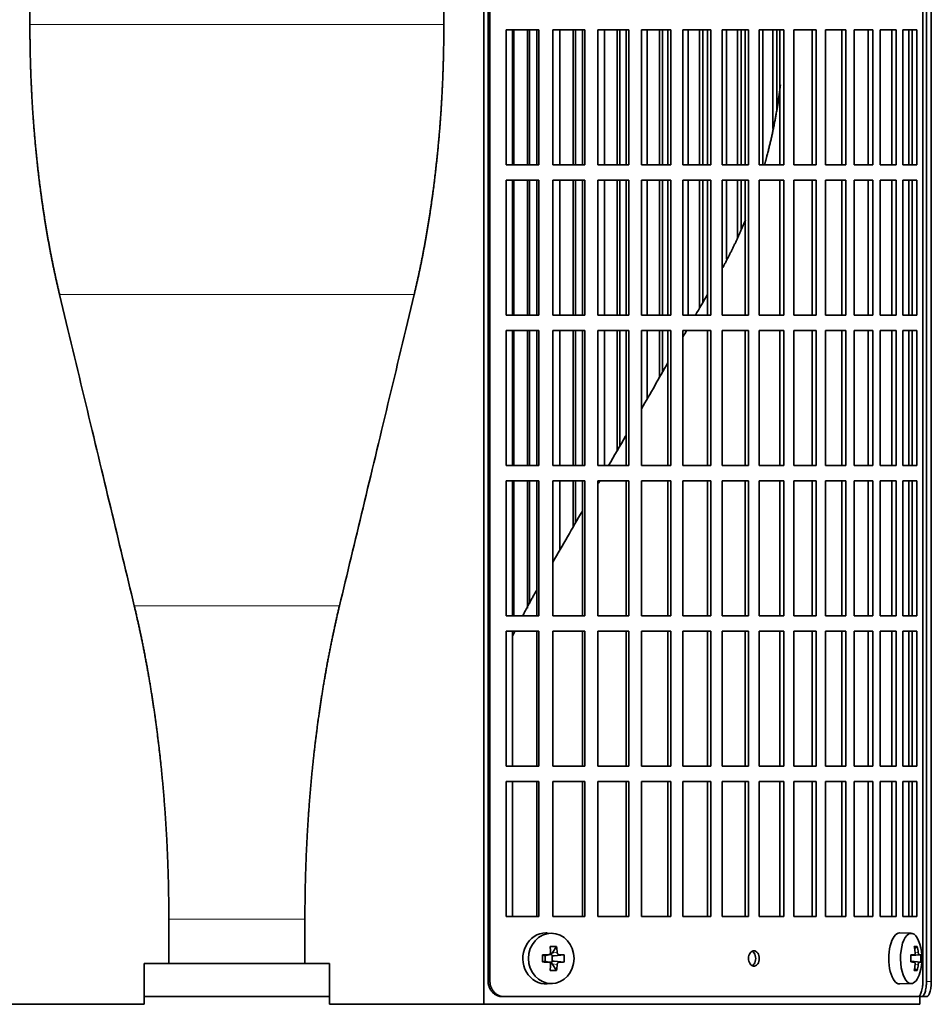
# Model space of a CAD drawing. Header units: millimetres. Extents: x 483 to 1358, y -1720 to 1581.
# Tile 15 of 29: x 591 to 770, y -224 to -31. Entities that reach past the tile are written whole.
import ezdxf

# ---------------------------------------------------------------- set-up
doc = ezdxf.new("R2010")
doc.units = ezdxf.units.MM
for name, color, linetype in [('M5X8_UNI7687', 7, 'Continuous'), ('VSI344-454_FILTR', 7, 'Continuous'), ('VSI344-454_SUPPO', 7, 'Continuous')]:
    doc.layers.add(name, color=color, linetype=linetype)

# ---------------------------------------------------------------- blocks, each defined once
blk = doc.blocks.new('SE')
at = {"layer": 'M5X8_UNI7687', "color": 7, "linetype": 'Continuous', "lineweight": 35}
for p, q in [((695.48, -210.5), (694.43, -210.43)), ((765.86, -210.49), (763.6, -210.42)), ((696.27, -213.09), (695.36, -214.39)), ((767.03, -213.09), (766.52, -213.48)), ((693.52, -214.73), (693.94, -214.89)), ((693.52, -216.12), (693.94, -215.96)), ((693.98, -214.89), (694.73, -214.7)), ((694.73, -216.15), (693.98, -215.95)), ((694.03, -215.97), (694.03, -214.88)), ((694.71, -214.67), (695.22, -214.67)), ((695.22, -216.17), (694.73, -216.17)), ((696.27, -217.76), (695.36, -216.46)), ((695.39, -214.86), (695.39, -215.99)), ((697.75, -214.73), (695.81, -214.89)), ((697.75, -216.12), (695.81, -215.96)), ((765.75, -214.78), (766.42, -214.71)), ((766.42, -216.13), (765.75, -216.07)), ((767.73, -214.73), (765.76, -214.87)), ((767.73, -216.12), (765.76, -215.97)), ((767.03, -217.76), (766.52, -217.37)), ((694.43, -220.41), (695.48, -220.34)), ((763.6, -220.42), (765.86, -220.35))]:
    blk.add_line(p, q, dxfattribs=at)
at = {"layer": 'M5X8_UNI7687', "color": 4, "linetype": 'Continuous', "lineweight": 9}
for p, q in [((695.36, -214.39), (696.37, -214.21)), ((766.62, -214.27), (767.22, -214.21)), ((693.94, -214.89), (694.63, -214.71)), ((694.63, -216.13), (693.94, -215.96)), ((696.37, -216.63), (695.36, -216.46)), ((696.82, -214.71), (695.81, -214.89)), ((695.81, -215.96), (696.82, -216.13)), ((765.75, -214.78), (766.41, -214.71)), ((766.41, -216.13), (765.75, -216.07)), ((767.43, -214.71), (765.76, -214.87)), ((765.76, -215.98), (767.43, -216.13)), ((767.22, -216.63), (766.61, -216.57))]:
    blk.add_line(p, q, dxfattribs=at)
at = {"layer": 'M5X8_UNI7687', "color": 7, "linetype": 'Continuous', "lineweight": 35}
for centre, radius, start, end in [((757.95, -215.42), 10, 343.7273, 16.2727), ((742.88, -215.42), 49.36, 179.1963, 180.8037), ((687.17, -215.42), 10.6, 356.2556, 3.7444), ((758.33, -215.42), 9.42, 355.7871, 4.2129)]:
    blk.add_arc(centre, radius, start, end, dxfattribs=at)
for centre, major_axis, ratio, start_param, end_param in [((694.16, -215.42), (0, 5), 0.906308, 0, 3.201231), ((694.16, -215.42), (0, 5), 0.906308, 6.223547, 6.283185), ((763.57, -215.42), (0, 5), 0.422618, 0, 3.154553), ((765.83, -215.42), (0, -4.93), 0.422618, 2.175256, 6.283185), ((692.47, -218.49), (8.86, 2.7), 0.529916, 0.974266, 1.123958), ((691.68, -215.42), (0, 10), 0.34202, -1.449667, -1.335108), ((695.82, -214.39), (-0.561, -0.512), 0.450112, 5.177855, 5.696055), ((691.4, -215.42), (0, 10), 0.5, -1.449667, -1.335108), ((759.95, -218.49), (7.75, 5.06), 0.247104, 0.286808, 0.4365), ((758.03, -215.42), (0, 10), 0.866025, 4.833518, 4.948078), ((757.9, -215.42), (0, 10), 0.939693, 4.833518, 4.948078), ((691.54, -215.58), (9.99, 0.37), 0.07899, 1.254131, 1.36869), ((691.54, -215.27), (9.99, -0.37), 0.07899, -1.36869, -1.254131), ((693.94, -214.39), (-0.03, 0.507), 0.355475, 2.983295, 3.209876), ((693.94, -216.46), (-0.03, -0.507), 0.355475, 3.073309, 3.29989), ((695.62, -214.42), (-0.019, -0.502), 0.906042, 5.273044, 5.799842), ((695.62, -216.43), (-0.019, 0.502), 0.906042, 0.483343, 1.010141), ((695.82, -216.46), (-0.561, 0.512), 0.450112, 0.58713, 1.105331), ((695.82, -214.39), (-0.85, -0.111), 0.58208, 0.96918, 1.487381), ((695.82, -216.46), (-0.85, 0.111), 0.58208, 4.795805, 5.314006), ((691.54, -215.58), (9.99, 0.37), 0.07899, 0.897313, 1.011873), ((691.54, -215.27), (9.99, -0.37), 0.07899, -1.011873, -0.897313), ((757.96, -215.58), (9.97, 0.79), 0.036834, 0.556003, 0.670562), ((761.25, -215.42), (0, -9.26), 0.488139, 1.49595, 1.645642), ((757.96, -215.27), (9.97, -0.79), 0.036834, -0.670562, -0.556003), ((757.96, -215.58), (9.97, 0.79), 0.036834, 0.199185, 0.313745), ((757.96, -215.27), (9.97, -0.79), 0.036834, -0.313745, -0.199185), ((691.68, -215.42), (0, -10), 0.34202, 1.335108, 1.449667), ((692.47, -212.36), (8.86, -2.7), 0.529916, -1.123958, -0.974266), ((691.4, -215.42), (0, -10), 0.5, 1.335108, 1.449667), ((765.83, -215.42), (0, -4.93), 0.422618, 0, 0.966337), ((758.03, -215.42), (0, -10), 0.866025, 1.335108, 1.449667), ((759.95, -212.36), (7.75, -5.06), 0.247104, -0.4365, -0.286808), ((757.9, -215.42), (0, -10), 0.939693, 1.335108, 1.449667)]:
    blk.add_ellipse(centre, major_axis=major_axis, ratio=ratio, start_param=start_param, end_param=end_param, dxfattribs=at)
blk.add_ellipse((695.22, -215.42), major_axis=(0, -4.93), ratio=0.906308, dxfattribs=at)
for points in [[(694.63, -214.71), (694.64, -214.71), (694.68, -214.71), (694.72, -214.7), (694.77, -214.69), (694.81, -214.67), (694.85, -214.65), (694.89, -214.63), (694.92, -214.6), (694.96, -214.57), (694.99, -214.53), (695.01, -214.49), (695.04, -214.45), (695.05, -214.4), (695.07, -214.36), (695.07, -214.31), (695.08, -214.27), (695.08, -214.23), (695.08, -214.21)], [(696.37, -214.21), (696.37, -214.23), (696.37, -214.27), (696.38, -214.31), (696.39, -214.36), (696.41, -214.4), (696.43, -214.45), (696.45, -214.49), (696.48, -214.53), (696.51, -214.57), (696.54, -214.6), (696.58, -214.63), (696.62, -214.65), (696.65, -214.67), (696.69, -214.69), (696.73, -214.7), (696.77, -214.71), (696.8, -214.71), (696.82, -214.71)], [(766.41, -214.71), (766.42, -214.71), (766.44, -214.71), (766.46, -214.7), (766.49, -214.69), (766.51, -214.67), (766.53, -214.65), (766.55, -214.63), (766.57, -214.6), (766.58, -214.57), (766.6, -214.53), (766.61, -214.49), (766.62, -214.45), (766.62, -214.4), (766.63, -214.36), (766.63, -214.31), (766.63, -214.27), (766.62, -214.23), (766.62, -214.21)], [(767.22, -214.21), (767.23, -214.23), (767.23, -214.27), (767.24, -214.31), (767.25, -214.36), (767.26, -214.4), (767.27, -214.45), (767.28, -214.49), (767.29, -214.53), (767.31, -214.57), (767.32, -214.6), (767.34, -214.63), (767.35, -214.65), (767.37, -214.67), (767.39, -214.69), (767.4, -214.7), (767.42, -214.71), (767.43, -214.71), (767.43, -214.71)], [(695.08, -216.63), (695.08, -216.61), (695.08, -216.58), (695.07, -216.53), (695.07, -216.49), (695.05, -216.44), (695.04, -216.4), (695.01, -216.36), (694.99, -216.32), (694.96, -216.28), (694.92, -216.25), (694.89, -216.22), (694.85, -216.19), (694.81, -216.17), (694.77, -216.16), (694.72, -216.14), (694.68, -216.14), (694.64, -216.13), (694.63, -216.13)], [(696.82, -216.13), (696.8, -216.13), (696.77, -216.14), (696.73, -216.14), (696.69, -216.16), (696.65, -216.17), (696.62, -216.19), (696.58, -216.22), (696.54, -216.25), (696.51, -216.28), (696.48, -216.32), (696.45, -216.36), (696.43, -216.4), (696.41, -216.44), (696.39, -216.49), (696.38, -216.53), (696.37, -216.58), (696.37, -216.61), (696.37, -216.63)], [(766.62, -216.63), (766.62, -216.61), (766.63, -216.58), (766.63, -216.53), (766.63, -216.49), (766.62, -216.44), (766.62, -216.4), (766.61, -216.36), (766.6, -216.32), (766.58, -216.28), (766.57, -216.25), (766.55, -216.22), (766.53, -216.19), (766.51, -216.17), (766.49, -216.16), (766.46, -216.14), (766.44, -216.14), (766.42, -216.13), (766.41, -216.13)], [(767.43, -216.13), (767.43, -216.13), (767.42, -216.14), (767.4, -216.14), (767.39, -216.16), (767.37, -216.17), (767.35, -216.19), (767.34, -216.22), (767.32, -216.25), (767.31, -216.28), (767.29, -216.32), (767.28, -216.36), (767.27, -216.4), (767.26, -216.44), (767.25, -216.49), (767.24, -216.53), (767.23, -216.58), (767.23, -216.61), (767.22, -216.63)]]:
    blk.add_open_spline(points, degree=3, dxfattribs=at)
at = {"layer": 'VSI344-454_FILTR', "color": 7, "linetype": 'Continuous', "lineweight": 35}
for p, q in [((682.83, -219.92), (682.83, 53.08)), ((683.18, -219.92), (683.18, 53.08)), ((768.14, -219.92), (768.14, 53.08)), ((768.85, -219.92), (768.85, 49.08)), ((769.8, -219.92), (769.8, 49.08)), ((686.33, -59.67), (686.33, -33.17)), ((686.33, -33.17), (692.8, -33.17)), ((687.85, -59.67), (687.85, -33.17)), ((690.53, -59.67), (690.53, -33.17)), ((690.95, -59.67), (690.95, -33.17)), ((692.41, -59.67), (692.41, -33.17)), ((692.8, -59.67), (692.8, -33.17)), ((695.51, -59.67), (695.51, -33.17)), ((695.51, -33.17), (701.77, -33.17)), ((696.91, -59.67), (696.91, -33.17)), ((699.5, -59.67), (699.5, -33.17)), ((699.99, -59.67), (699.99, -33.17)), ((701.32, -59.67), (701.32, -33.17)), ((701.77, -59.67), (701.77, -33.17)), ((704.38, -59.67), (704.38, -33.17)), ((704.38, -33.17), (710.41, -33.17)), ((705.65, -59.67), (705.65, -33.17)), ((708.15, -59.67), (708.15, -33.17)), ((708.7, -59.67), (708.7, -33.17)), ((709.9, -59.67), (709.9, -33.17)), ((710.41, -59.67), (710.41, -33.17)), ((712.92, -59.67), (712.92, -33.17)), ((712.92, -33.17), (718.68, -33.17)), ((714.05, -59.67), (714.05, -33.17)), ((716.44, -59.67), (716.44, -33.17)), ((717.04, -59.67), (717.04, -33.17)), ((718.1, -59.67), (718.1, -33.17)), ((718.68, -59.67), (718.68, -33.17)), ((721.06, -59.67), (721.06, -33.17)), ((721.06, -33.17), (726.53, -33.17)), ((722.05, -59.67), (722.05, -33.17)), ((724.32, -59.67), (724.32, -33.17)), ((724.97, -59.67), (724.97, -33.17)), ((725.9, -59.67), (725.9, -33.17)), ((726.53, -59.67), (726.53, -33.17)), ((728.78, -59.67), (728.78, -33.17)), ((728.78, -33.17), (733.92, -33.17)), ((729.63, -59.67), (729.63, -33.17)), ((731.76, -59.67), (731.76, -33.17)), ((732.47, -59.67), (732.47, -33.17)), ((733.24, -59.67), (733.24, -33.17)), ((733.92, -59.67), (733.92, -33.17)), ((736.03, -33.17), (740.83, -33.17)), ((736.03, -59.67), (736.03, -33.17)), ((736.73, -59.67), (736.73, -33.17)), ((738.72, -52.51), (738.72, -33.17)), ((739.47, -48.75), (739.47, -33.17)), ((740.1, -59.67), (740.1, -33.17)), ((740.83, -59.67), (740.83, -33.17)), ((742.79, -33.17), (747.21, -33.17)), ((742.79, -59.67), (742.79, -33.17)), ((746.44, -59.67), (746.44, -33.17)), ((747.21, -59.67), (747.21, -33.17)), ((749.01, -33.17), (753.04, -33.17)), ((749.01, -59.67), (749.01, -33.17)), ((752.22, -59.67), (752.22, -33.17)), ((753.04, -59.67), (753.04, -33.17)), ((754.67, -33.17), (758.29, -33.17)), ((754.67, -59.67), (754.67, -33.17)), ((757.43, -59.67), (757.43, -33.17)), ((758.29, -59.67), (758.29, -33.17)), ((759.74, -33.17), (762.93, -33.17)), ((759.74, -59.67), (759.74, -33.17)), ((762.04, -59.67), (762.04, -33.17)), ((762.93, -59.67), (762.93, -33.17)), ((764.19, -33.17), (766.94, -33.17)), ((764.19, -59.67), (764.19, -33.17)), ((766.02, -59.67), (766.02, -33.17)), ((766.94, -59.67), (766.94, -33.17)), ((686.33, -59.67), (692.8, -59.67)), ((695.51, -59.67), (701.77, -59.67)), ((704.38, -59.67), (710.41, -59.67)), ((712.92, -59.67), (718.68, -59.67)), ((721.06, -59.67), (726.53, -59.67)), ((728.78, -59.67), (733.92, -59.67)), ((736.03, -59.67), (740.83, -59.67)), ((742.79, -59.67), (747.21, -59.67)), ((749.01, -59.67), (753.04, -59.67)), ((754.67, -59.67), (758.29, -59.67)), ((759.74, -59.67), (762.93, -59.67)), ((764.19, -59.67), (766.94, -59.67)), ((686.33, -89.17), (686.33, -62.67)), ((686.33, -62.67), (692.8, -62.67)), ((687.85, -89.17), (687.85, -62.67)), ((690.53, -89.17), (690.53, -62.67)), ((690.95, -89.17), (690.95, -62.67)), ((692.41, -89.17), (692.41, -62.67)), ((692.8, -89.17), (692.8, -62.67)), ((695.51, -89.17), (695.51, -62.67)), ((695.51, -62.67), (701.77, -62.67)), ((696.91, -89.17), (696.91, -62.67)), ((699.5, -89.17), (699.5, -62.67)), ((699.99, -89.17), (699.99, -62.67)), ((701.32, -89.17), (701.32, -62.67)), ((701.77, -89.17), (701.77, -62.67)), ((704.38, -89.17), (704.38, -62.67)), ((704.38, -62.67), (710.41, -62.67)), ((705.65, -89.17), (705.65, -62.67)), ((708.15, -89.17), (708.15, -62.67)), ((708.7, -89.17), (708.7, -62.67)), ((709.9, -89.17), (709.9, -62.67)), ((710.41, -89.17), (710.41, -62.67)), ((712.92, -89.17), (712.92, -62.67)), ((712.92, -62.67), (718.68, -62.67)), ((714.05, -89.17), (714.05, -62.67)), ((716.44, -89.17), (716.44, -62.67)), ((717.04, -89.17), (717.04, -62.67)), ((718.1, -89.17), (718.1, -62.67)), ((718.68, -89.17), (718.68, -62.67)), ((721.06, -89.17), (721.06, -62.67)), ((721.06, -62.67), (726.53, -62.67)), ((722.05, -89.17), (722.05, -62.67)), ((724.32, -87.76), (724.32, -62.67)), ((724.97, -86.62), (724.97, -62.67)), ((725.9, -89.17), (725.9, -62.67)), ((726.53, -89.17), (726.53, -62.67)), ((728.78, -89.17), (728.78, -62.67)), ((728.78, -62.67), (733.92, -62.67)), ((729.63, -78.18), (729.63, -62.67)), ((731.76, -74.02), (731.76, -62.67)), ((732.47, -72.3), (732.47, -62.67)), ((733.24, -89.17), (733.24, -62.67)), ((733.92, -89.17), (733.92, -62.67)), ((736.03, -62.67), (740.83, -62.67)), ((736.03, -89.17), (736.03, -62.67)), ((740.1, -89.17), (740.1, -62.67)), ((740.83, -89.17), (740.83, -62.67)), ((742.79, -62.67), (747.21, -62.67)), ((742.79, -89.17), (742.79, -62.67)), ((746.44, -89.17), (746.44, -62.67)), ((747.21, -89.17), (747.21, -62.67)), ((749.01, -62.67), (753.04, -62.67)), ((749.01, -89.17), (749.01, -62.67)), ((752.22, -89.17), (752.22, -62.67)), ((753.04, -89.17), (753.04, -62.67)), ((754.67, -62.67), (758.29, -62.67)), ((754.67, -89.17), (754.67, -62.67)), ((757.43, -89.17), (757.43, -62.67)), ((758.29, -89.17), (758.29, -62.67)), ((759.74, -62.67), (762.93, -62.67)), ((759.74, -89.17), (759.74, -62.67)), ((762.04, -89.17), (762.04, -62.67)), ((762.93, -89.17), (762.93, -62.67)), ((764.19, -62.67), (766.94, -62.67)), ((764.19, -89.17), (764.19, -62.67)), ((766.02, -89.17), (766.02, -62.67)), ((766.94, -89.17), (766.94, -62.67)), ((686.33, -89.17), (692.8, -89.17)), ((695.51, -89.17), (701.77, -89.17)), ((704.38, -89.17), (710.41, -89.17)), ((712.92, -89.17), (718.68, -89.17)), ((721.06, -89.17), (726.53, -89.17)), ((728.78, -89.17), (733.92, -89.17)), ((736.03, -89.17), (740.83, -89.17)), ((742.79, -89.17), (747.21, -89.17)), ((749.01, -89.17), (753.04, -89.17)), ((754.67, -89.17), (758.29, -89.17)), ((759.74, -89.17), (762.93, -89.17)), ((764.19, -89.17), (766.94, -89.17)), ((686.33, -118.67), (686.33, -92.17)), ((686.33, -92.17), (692.8, -92.17)), ((687.85, -118.67), (687.85, -92.17)), ((690.53, -118.67), (690.53, -92.17)), ((690.95, -118.67), (690.95, -92.17)), ((692.41, -118.67), (692.41, -92.17)), ((692.8, -118.67), (692.8, -92.17)), ((695.51, -118.67), (695.51, -92.17)), ((695.51, -92.17), (701.77, -92.17)), ((696.91, -118.67), (696.91, -92.17)), ((699.5, -118.67), (699.5, -92.17)), ((699.99, -118.67), (699.99, -92.17)), ((701.32, -118.67), (701.32, -92.17)), ((701.77, -118.67), (701.77, -92.17)), ((704.38, -118.67), (704.38, -92.17)), ((704.38, -92.17), (710.41, -92.17)), ((705.65, -118.67), (705.65, -92.17)), ((708.15, -115.76), (708.15, -92.17)), ((708.7, -114.82), (708.7, -92.17)), ((709.9, -118.67), (709.9, -92.17)), ((710.41, -118.67), (710.41, -92.17)), ((712.92, -118.67), (712.92, -92.17)), ((712.92, -92.17), (718.68, -92.17)), ((714.05, -105.54), (714.05, -92.17)), ((716.44, -101.41), (716.44, -92.17)), ((717.04, -100.37), (717.04, -92.17)), ((718.1, -118.67), (718.1, -92.17)), ((718.68, -118.67), (718.68, -92.17)), ((721.06, -118.67), (721.06, -92.17)), ((721.06, -92.17), (726.53, -92.17)), ((725.9, -118.67), (725.9, -92.17)), ((726.53, -118.67), (726.53, -92.17)), ((728.78, -118.67), (728.78, -92.17)), ((728.78, -92.17), (733.92, -92.17)), ((733.24, -118.67), (733.24, -92.17)), ((733.92, -118.67), (733.92, -92.17)), ((736.03, -92.17), (740.83, -92.17)), ((736.03, -118.67), (736.03, -92.17)), ((740.1, -118.67), (740.1, -92.17)), ((740.83, -118.67), (740.83, -92.17)), ((742.79, -92.17), (747.21, -92.17)), ((742.79, -118.67), (742.79, -92.17)), ((746.44, -118.67), (746.44, -92.17)), ((747.21, -118.67), (747.21, -92.17)), ((749.01, -92.17), (753.04, -92.17)), ((749.01, -118.67), (749.01, -92.17)), ((752.22, -118.67), (752.22, -92.17)), ((753.04, -118.67), (753.04, -92.17)), ((754.67, -92.17), (758.29, -92.17)), ((754.67, -118.67), (754.67, -92.17)), ((757.43, -118.67), (757.43, -92.17)), ((758.29, -118.67), (758.29, -92.17)), ((759.74, -92.17), (762.93, -92.17)), ((759.74, -118.67), (759.74, -92.17)), ((762.04, -118.67), (762.04, -92.17)), ((762.93, -118.67), (762.93, -92.17)), ((764.19, -92.17), (766.94, -92.17)), ((764.19, -118.67), (764.19, -92.17)), ((766.02, -118.67), (766.02, -92.17)), ((766.94, -118.67), (766.94, -92.17)), ((686.33, -118.67), (692.8, -118.67)), ((695.51, -118.67), (701.77, -118.67)), ((704.38, -118.67), (710.41, -118.67)), ((712.92, -118.67), (718.68, -118.67)), ((721.06, -118.67), (726.53, -118.67)), ((728.78, -118.67), (733.92, -118.67)), ((736.03, -118.67), (740.83, -118.67)), ((742.79, -118.67), (747.21, -118.67)), ((749.01, -118.67), (753.04, -118.67)), ((754.67, -118.67), (758.29, -118.67)), ((759.74, -118.67), (762.93, -118.67)), ((764.19, -118.67), (766.94, -118.67)), ((686.33, -148.17), (686.33, -121.67)), ((686.33, -121.67), (692.8, -121.67)), ((687.85, -148.17), (687.85, -121.67)), ((690.53, -146.64), (690.53, -121.67)), ((690.95, -145.83), (690.95, -121.67)), ((692.41, -148.17), (692.41, -121.67)), ((692.8, -148.17), (692.8, -121.67)), ((695.51, -148.17), (695.51, -121.67)), ((695.51, -121.67), (701.77, -121.67)), ((696.91, -135.24), (696.91, -121.67)), ((699.5, -130.74), (699.5, -121.67)), ((699.99, -129.9), (699.99, -121.67)), ((701.32, -148.17), (701.32, -121.67)), ((701.77, -148.17), (701.77, -121.67)), ((704.38, -148.17), (704.38, -121.67)), ((704.38, -121.67), (710.41, -121.67)), ((709.9, -148.17), (709.9, -121.67)), ((710.41, -148.17), (710.41, -121.67)), ((712.92, -148.17), (712.92, -121.67)), ((712.92, -121.67), (718.68, -121.67)), ((718.1, -148.17), (718.1, -121.67)), ((718.68, -148.17), (718.68, -121.67)), ((721.06, -148.17), (721.06, -121.67)), ((721.06, -121.67), (726.53, -121.67)), ((725.9, -148.17), (725.9, -121.67)), ((726.53, -148.17), (726.53, -121.67)), ((728.78, -148.17), (728.78, -121.67)), ((728.78, -121.67), (733.92, -121.67)), ((733.24, -148.17), (733.24, -121.67)), ((733.92, -148.17), (733.92, -121.67)), ((736.03, -121.67), (740.83, -121.67)), ((736.03, -148.17), (736.03, -121.67)), ((740.1, -148.17), (740.1, -121.67)), ((740.83, -148.17), (740.83, -121.67)), ((742.79, -121.67), (747.21, -121.67)), ((742.79, -148.17), (742.79, -121.67)), ((746.44, -148.17), (746.44, -121.67)), ((747.21, -148.17), (747.21, -121.67)), ((749.01, -121.67), (753.04, -121.67)), ((749.01, -148.17), (749.01, -121.67)), ((752.22, -148.17), (752.22, -121.67)), ((753.04, -148.17), (753.04, -121.67)), ((754.67, -121.67), (758.29, -121.67)), ((754.67, -148.17), (754.67, -121.67)), ((757.43, -148.17), (757.43, -121.67)), ((758.29, -148.17), (758.29, -121.67)), ((759.74, -121.67), (762.93, -121.67)), ((759.74, -148.17), (759.74, -121.67)), ((762.04, -148.17), (762.04, -121.67)), ((762.93, -148.17), (762.93, -121.67)), ((764.19, -121.67), (766.94, -121.67)), ((764.19, -148.17), (764.19, -121.67)), ((766.02, -148.17), (766.02, -121.67)), ((766.94, -148.17), (766.94, -121.67)), ((686.33, -148.17), (692.8, -148.17)), ((695.51, -148.17), (701.77, -148.17)), ((704.38, -148.17), (710.41, -148.17)), ((712.92, -148.17), (718.68, -148.17)), ((721.06, -148.17), (726.53, -148.17)), ((728.78, -148.17), (733.92, -148.17)), ((736.03, -148.17), (740.83, -148.17)), ((742.79, -148.17), (747.21, -148.17)), ((749.01, -148.17), (753.04, -148.17)), ((754.67, -148.17), (758.29, -148.17)), ((759.74, -148.17), (762.93, -148.17)), ((764.19, -148.17), (766.94, -148.17)), ((686.33, -177.67), (686.33, -151.17)), ((686.33, -151.17), (692.8, -151.17)), ((692.41, -177.67), (692.41, -151.17)), ((692.8, -177.67), (692.8, -151.17)), ((695.51, -177.67), (695.51, -151.17)), ((695.51, -151.17), (701.77, -151.17)), ((701.32, -177.67), (701.32, -151.17)), ((701.77, -177.67), (701.77, -151.17)), ((704.38, -177.67), (704.38, -151.17)), ((704.38, -151.17), (710.41, -151.17)), ((709.9, -177.67), (709.9, -151.17)), ((710.41, -177.67), (710.41, -151.17)), ((712.92, -177.67), (712.92, -151.17)), ((712.92, -151.17), (718.68, -151.17)), ((718.1, -177.67), (718.1, -151.17)), ((718.68, -177.67), (718.68, -151.17)), ((721.06, -177.67), (721.06, -151.17)), ((721.06, -151.17), (726.53, -151.17)), ((725.9, -177.67), (725.9, -151.17)), ((726.53, -177.67), (726.53, -151.17)), ((728.78, -177.67), (728.78, -151.17)), ((728.78, -151.17), (733.92, -151.17)), ((733.24, -177.67), (733.24, -151.17)), ((733.92, -177.67), (733.92, -151.17)), ((736.03, -151.17), (740.83, -151.17)), ((736.03, -177.67), (736.03, -151.17)), ((740.1, -177.67), (740.1, -151.17)), ((740.83, -177.67), (740.83, -151.17)), ((742.79, -151.17), (747.21, -151.17)), ((742.79, -177.67), (742.79, -151.17)), ((746.44, -177.67), (746.44, -151.17)), ((747.21, -177.67), (747.21, -151.17)), ((749.01, -151.17), (753.04, -151.17)), ((749.01, -177.67), (749.01, -151.17)), ((752.22, -177.67), (752.22, -151.17)), ((753.04, -177.67), (753.04, -151.17)), ((754.67, -151.17), (758.29, -151.17)), ((754.67, -177.67), (754.67, -151.17)), ((757.43, -177.67), (757.43, -151.17)), ((758.29, -177.67), (758.29, -151.17)), ((759.74, -151.17), (762.93, -151.17)), ((759.74, -177.67), (759.74, -151.17)), ((762.04, -177.67), (762.04, -151.17)), ((762.93, -177.67), (762.93, -151.17)), ((764.19, -151.17), (766.94, -151.17)), ((764.19, -177.67), (764.19, -151.17)), ((766.02, -177.67), (766.02, -151.17)), ((766.94, -177.67), (766.94, -151.17)), ((686.33, -177.67), (692.8, -177.67)), ((695.51, -177.67), (701.77, -177.67)), ((704.38, -177.67), (710.41, -177.67)), ((712.92, -177.67), (718.68, -177.67)), ((721.06, -177.67), (726.53, -177.67)), ((728.78, -177.67), (733.92, -177.67)), ((736.03, -177.67), (740.83, -177.67)), ((742.79, -177.67), (747.21, -177.67)), ((749.01, -177.67), (753.04, -177.67)), ((754.67, -177.67), (758.29, -177.67)), ((759.74, -177.67), (762.93, -177.67)), ((764.19, -177.67), (766.94, -177.67)), ((686.33, -207.17), (686.33, -180.67)), ((686.33, -180.67), (692.8, -180.67)), ((692.41, -207.17), (692.41, -180.67)), ((692.8, -207.17), (692.8, -180.67)), ((695.51, -207.17), (695.51, -180.67)), ((695.51, -180.67), (701.77, -180.67)), ((701.32, -207.17), (701.32, -180.67)), ((701.77, -207.17), (701.77, -180.67)), ((704.38, -207.17), (704.38, -180.67)), ((704.38, -180.67), (710.41, -180.67)), ((709.9, -207.17), (709.9, -180.67)), ((710.41, -207.17), (710.41, -180.67)), ((712.92, -207.17), (712.92, -180.67)), ((712.92, -180.67), (718.68, -180.67)), ((718.1, -207.17), (718.1, -180.67)), ((718.68, -207.17), (718.68, -180.67)), ((721.06, -207.17), (721.06, -180.67)), ((721.06, -180.67), (726.53, -180.67)), ((725.9, -207.17), (725.9, -180.67)), ((726.53, -207.17), (726.53, -180.67)), ((728.78, -207.17), (728.78, -180.67)), ((728.78, -180.67), (733.92, -180.67)), ((733.24, -207.17), (733.24, -180.67)), ((733.92, -207.17), (733.92, -180.67)), ((736.03, -180.67), (740.83, -180.67)), ((736.03, -207.17), (736.03, -180.67)), ((740.1, -207.17), (740.1, -180.67)), ((740.83, -207.17), (740.83, -180.67)), ((742.79, -180.67), (747.21, -180.67)), ((742.79, -207.17), (742.79, -180.67)), ((746.44, -207.17), (746.44, -180.67)), ((747.21, -207.17), (747.21, -180.67)), ((749.01, -180.67), (753.04, -180.67)), ((749.01, -207.17), (749.01, -180.67)), ((752.22, -207.17), (752.22, -180.67)), ((753.04, -207.17), (753.04, -180.67)), ((754.67, -180.67), (758.29, -180.67)), ((754.67, -207.17), (754.67, -180.67)), ((757.43, -207.17), (757.43, -180.67)), ((758.29, -207.17), (758.29, -180.67)), ((759.74, -180.67), (762.93, -180.67)), ((759.74, -207.17), (759.74, -180.67)), ((762.04, -207.17), (762.04, -180.67)), ((762.93, -207.17), (762.93, -180.67)), ((764.19, -180.67), (766.94, -180.67)), ((764.19, -207.17), (764.19, -180.67)), ((766.02, -207.17), (766.02, -180.67)), ((766.94, -207.17), (766.94, -180.67)), ((686.33, -207.17), (692.8, -207.17)), ((695.51, -207.17), (701.77, -207.17)), ((704.38, -207.17), (710.41, -207.17)), ((712.92, -207.17), (718.68, -207.17)), ((721.06, -207.17), (726.53, -207.17)), ((728.78, -207.17), (733.92, -207.17)), ((736.03, -207.17), (740.83, -207.17)), ((742.79, -207.17), (747.21, -207.17)), ((749.01, -207.17), (753.04, -207.17)), ((754.67, -207.17), (758.29, -207.17)), ((759.74, -207.17), (762.93, -207.17)), ((764.19, -207.17), (766.94, -207.17)), ((615.35, -222.92), (651.68, -222.92)), ((685.98, -222.92), (685.64, -222.92)), ((685.98, -222.92), (767.08, -222.92)), ((767.52, -222.92), (767.88, -222.92)), ((768.83, -222.92), (767.88, -222.92))]:
    blk.add_line(p, q, dxfattribs=at)
at = {"layer": 'VSI344-454_FILTR', "color": 4, "linetype": 'Continuous', "lineweight": 9}
for p, q in [((683.18, -219.92), (682.83, -219.92)), ((769.8, -219.92), (768.85, -219.92))]:
    blk.add_line(p, q, dxfattribs=at)
at = {"layer": 'VSI344-454_FILTR', "color": 7, "linetype": 'Continuous', "lineweight": 35}
for points, knots in [([(734.98, -216.92), (734.91, -216.92), (734.77, -216.91), (734.5, -216.78), (734.2, -216.5), (733.97, -216), (733.89, -215.41), (733.97, -214.83), (734.19, -214.39), (734.45, -214.11), (734.71, -213.95), (734.89, -213.93), (734.98, -213.92)], [0, 0, 0, 0, 0.064066, 0.126815, 0.254692, 0.378277, 0.50107, 0.625893, 0.749447, 0.833633, 0.916759, 1, 1, 1, 1]), ([(734.62, -216.84), (734.69, -216.81), (734.83, -216.71), (735.07, -216.46), (735.28, -216.02), (735.36, -215.43), (735.28, -214.85), (735.05, -214.34), (734.8, -214.11), (734.66, -214.02), (734.64, -214.01)], [0.1064378, 0.1064378, 0.1064378, 0.1064378, 0.1663652, 0.2505516, 0.3741057, 0.498929, 0.621722, 0.7453065, 0.8731842, 0.8878187, 0.8878187, 0.8878187, 0.8878187]), ([(734.98, -213.92), (735.05, -213.93), (735.19, -213.94), (735.46, -214.06), (735.76, -214.34), (735.99, -214.85), (736.07, -215.43), (735.98, -216.02), (735.77, -216.46), (735.52, -216.73), (735.26, -216.9), (735.08, -216.91), (734.98, -216.92)], [0, 0, 0, 0, 0.064066, 0.126815, 0.254692, 0.378277, 0.50107, 0.625893, 0.749447, 0.833633, 0.916759, 1, 1, 1, 1]), ([(685.64, -222.92), (685.59, -222.92), (685.48, -222.92), (685.32, -222.91), (685.17, -222.88), (685.02, -222.85), (684.87, -222.81), (684.72, -222.76), (684.45, -222.65), (684.07, -222.43), (683.65, -222.06), (683.29, -221.6), (683.08, -221.17), (682.95, -220.79), (682.88, -220.51), (682.84, -220.22), (682.84, -220.02), (682.83, -219.92)], [0, 0, 0, 0, 0.036074, 0.071827, 0.107372, 0.142823, 0.178296, 0.213907, 0.249769, 0.37568, 0.49974, 0.623937, 0.750153, 0.812742, 0.874833, 0.937047, 1, 1, 1, 1]), ([(683.18, -219.92), (683.18, -219.98), (683.18, -220.09), (683.2, -220.26), (683.22, -220.43), (683.25, -220.59), (683.29, -220.75), (683.34, -220.91), (683.44, -221.2), (683.64, -221.6), (683.99, -222.06), (684.42, -222.43), (684.83, -222.67), (685.17, -222.8), (685.44, -222.87), (685.71, -222.92), (685.89, -222.92), (685.98, -222.92)], [0, 0, 0, 0, 0.036092, 0.07186, 0.10742, 0.142884, 0.178369, 0.213992, 0.249865, 0.376032, 0.500265, 0.624304, 0.750267, 0.812832, 0.874898, 0.937082, 1, 1, 1, 1]), ([(767.08, -222.92), (767.1, -222.92), (767.14, -222.92), (767.2, -222.91), (767.26, -222.88), (767.32, -222.85), (767.38, -222.81), (767.43, -222.76), (767.54, -222.65), (767.68, -222.43), (767.84, -222.06), (767.97, -221.6), (768.05, -221.17), (768.1, -220.79), (768.13, -220.51), (768.14, -220.22), (768.14, -220.02), (768.14, -219.92)], [0, 0, 0, 0, 0.036074, 0.071827, 0.107372, 0.142823, 0.178296, 0.213907, 0.249769, 0.375679, 0.49974, 0.623937, 0.750153, 0.812742, 0.874833, 0.937047, 1, 1, 1, 1]), ([(767.88, -222.92), (767.89, -222.92), (767.93, -222.92), (767.99, -222.91), (768.04, -222.88), (768.1, -222.85), (768.15, -222.81), (768.2, -222.76), (768.3, -222.65), (768.43, -222.43), (768.57, -222.06), (768.69, -221.6), (768.76, -221.17), (768.81, -220.8), (768.83, -220.51), (768.84, -220.22), (768.84, -220.02), (768.85, -219.92)], [0, 0, 0, 0, 0.036074, 0.071835, 0.107394, 0.142867, 0.178369, 0.214016, 0.24992, 0.375515, 0.499619, 0.623903, 0.749864, 0.812553, 0.874725, 0.937001, 1, 1, 1, 1]), ([(769.8, -219.92), (769.79, -219.98), (769.79, -220.09), (769.79, -220.26), (769.78, -220.43), (769.77, -220.59), (769.76, -220.75), (769.74, -220.91), (769.71, -221.2), (769.64, -221.6), (769.52, -222.06), (769.38, -222.43), (769.23, -222.67), (769.11, -222.8), (769.02, -222.87), (768.92, -222.92), (768.86, -222.92), (768.83, -222.92)], [0, 0, 0, 0, 0.03611, 0.071905, 0.107497, 0.143003, 0.178538, 0.214218, 0.250157, 0.376062, 0.500393, 0.624478, 0.750119, 0.812755, 0.87487, 0.93708, 1, 1, 1, 1])]:
    blk.add_open_spline(points, degree=3, knots=knots, dxfattribs=at)
at = {"layer": 'VSI344-454_SUPPO', "color": 7, "linetype": 'Continuous', "lineweight": 35}
for p, q in [((681.98, -224.42), (681.98, 53.67)), ((592.9, -32.12), (592.9, -20.27)), ((674.13, -32.12), (674.13, -20.27)), ((687.58, -59.67), (687.58, -33.17)), ((765.36, -59.67), (765.36, -33.17)), ((687.58, -89.17), (687.58, -62.67)), ((765.36, -89.17), (765.36, -62.67)), ((687.58, -118.67), (687.58, -92.17)), ((765.36, -118.67), (765.36, -92.17)), ((687.58, -148.17), (687.58, -121.67)), ((765.36, -148.17), (765.36, -121.67)), ((687.58, -177.67), (687.58, -151.17)), ((765.36, -177.67), (765.36, -151.17)), ((687.58, -207.17), (687.58, -180.67)), ((765.36, -207.17), (765.36, -180.67)), ((620.16, -216.42), (620.16, -207.69)), ((646.87, -216.42), (646.87, -207.69)), ((620.16, -216.42), (615.35, -216.42)), ((615.35, -216.42), (615.35, -224.42)), ((620.16, -216.42), (646.87, -216.42)), ((646.87, -216.42), (651.68, -216.42)), ((651.68, -216.42), (651.68, -224.42)), ((767.52, -224.42), (767.52, -222.65)), ((585.04, -224.42), (615.35, -224.42)), ((681.98, -224.42), (651.68, -224.42)), ((681.98, -224.42), (767.52, -224.42))]:
    blk.add_line(p, q, dxfattribs=at)
at = {"layer": 'VSI344-454_SUPPO', "color": 4, "linetype": 'Continuous', "lineweight": 9}
for p, q in [((592.9, -32.12), (674.13, -32.12)), ((598.72, -85.12), (668.3, -85.12)), ((653.65, -146.21), (613.37, -146.21)), ((646.87, -207.69), (620.16, -207.69))]:
    blk.add_line(p, q, dxfattribs=at)
at = {"layer": 'VSI344-454_SUPPO', "color": 7, "linetype": 'Continuous', "lineweight": 35}
for points, degree, knots in [([(598.72, -85.12), (597.3, -79.18), (596.21, -72.81), (595.12, -66.41), (594.38, -59.69), (593.64, -52.98), (593.27, -46.04), (592.9, -39.13), (592.9, -32.12)], 2, [0, 0, 0, 0.25, 0.25, 0.5, 0.5, 0.75, 0.75, 1, 1, 1]), ([(674.13, -32.12), (674.13, -39.12), (673.76, -46.04), (673.38, -52.97), (672.64, -59.69), (671.91, -66.4), (670.81, -72.81), (669.73, -79.18), (668.3, -85.12)], 2, [0, 0, 0, 0.25, 0.25, 0.5, 0.5, 0.75, 0.75, 1, 1, 1]), ([(740.18, -43.96), (740.11, -44.58), (740.03, -45.2), (739.18, -51.72), (737.51, -58.03), (737.29, -58.87), (737.06, -59.69)], 2, [0.2260679, 0.2260679, 0.2260679, 0.25, 0.25, 0.5, 0.5, 0.5329293, 0.5329293, 0.5329293]), ([(706.47, -118.67), (707.58, -116.75), (708.72, -114.77), (709.87, -112.78), (709.9, -112.73)], 3, [0.40501308, 0.40501308, 0.40501308, 0.40501308, 0.5, 0.50245811, 0.50245811, 0.50245811, 0.50245811]), ([(620.16, -207.69), (620.16, -199.59), (619.73, -191.59), (619.29, -183.55), (618.43, -175.76), (617.57, -167.97), (616.3, -160.54), (615.03, -153.12), (613.37, -146.21)], 2, [0, 0, 0, 0.25, 0.25, 0.5, 0.5, 0.75, 0.75, 1, 1, 1]), ([(653.65, -146.21), (651.99, -153.12), (650.72, -160.54), (649.45, -167.97), (648.59, -175.76), (647.73, -183.55), (647.3, -191.59), (646.87, -199.59), (646.87, -207.69)], 2, [0, 0, 0, 0.25, 0.25, 0.5, 0.5, 0.75, 0.75, 1, 1, 1])]:
    blk.add_open_spline(points, degree=degree, knots=knots, dxfattribs=at)
for points, degree in [([(733.33, -70.45), (731.33, -75.29), (728.84, -79.86)], 2), ([(723.5, -89.17), (724.3, -87.79), (725.1, -86.41), (725.9, -85.02)], 3), ([(613.37, -146.21), (611.87, -139.97), (608.79, -127.12), (603.91, -106.75), (600.48, -92.45), (598.72, -85.12)], 3), ([(653.65, -146.21), (655.15, -139.97), (658.24, -127.12), (663.12, -106.75), (666.55, -92.45), (668.3, -85.12)], 3), ([(721.06, -93.4), (721.3, -92.99), (721.53, -92.58), (721.77, -92.17)], 3), ([(712.92, -107.51), (714.64, -104.52), (716.37, -101.53), (718.1, -98.52)], 3), ([(704.38, -122.28), (704.5, -122.08), (704.62, -121.88), (704.74, -121.67)], 3), ([(695.51, -137.66), (697.44, -134.32), (699.37, -130.96), (701.32, -127.59)], 3), ([(692.4, -143.04), (692.41, -143.03), (692.41, -143.03), (692.41, -143.02)], 3), ([(692.4, -143.04), (690.96, -145.54), (689.63, -148.11)], 2), ([(688.12, -151.14), (687.83, -151.72), (687.56, -152.31)], 2)]:
    blk.add_open_spline(points, degree=degree, dxfattribs=at)

msp = doc.modelspace()

# ---------------------------------------------------------------- block references
msp.add_blockref('SE', (0, 0))

doc.saveas('drawing.dxf')
